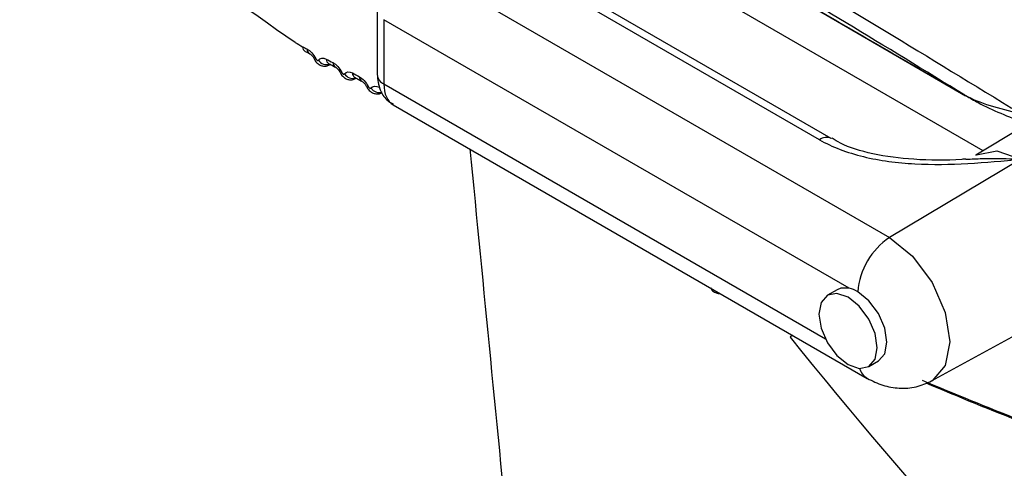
# Model space of a CAD drawing. Header units: millimetres. Extents: x 15440 to 16422, y 10215 to 11289.
# Tile 114 of 143: x 16171 to 16192, y 11043 to 11053. Entities that reach past the tile are written whole.
import ezdxf

# ---------------------------------------------------------------- set-up
doc = ezdxf.new("R2010")
doc.units = ezdxf.units.MM

msp = doc.modelspace()

# ---------------------------------------------------------------- linework, layer by layer
at = {"color": 7, "linetype": 'Continuous', "lineweight": 25}
for p, q in [((16188.253, 11050.308), (16180.339, 11054.876)), ((16187.996, 11050.279), (16180.212, 11054.773)), ((16179.163, 11054.124), (16189.53, 11048.14)), ((16178.328, 11053.107), (16178.328, 11051.703)), ((16191.575, 11050.036), (16186.299, 11053.081)), ((16188.648, 11047.031), (16178.475, 11052.903)), ((16178.475, 11052.903), (16178.475, 11051.499)), ((16177.287, 11051.916), (16177.302, 11051.924)), ((16177.839, 11051.64), (16177.843, 11051.638)), ((16177.856, 11051.617), (16177.869, 11051.624)), ((16178.475, 11051.499), (16188.125, 11045.928)), ((16191.172, 11051.255), (16191.192, 11051.242)), ((16178.68, 11051.042), (16189.042, 11045.06)), ((16192.42, 11050.548), (16191.418, 11049.941)), ((16188.262, 11050.302), (16188.253, 11050.308)), ((16192.396, 11049.852), (16189.53, 11048.14)), ((16190.448, 11045.004), (16194.889, 11047.443)), ((16188.385, 11047), (16188.173, 11046.877)), ((16187.409, 11046.003), (16187.353, 11045.958)), ((16189.073, 11045.318), (16189.285, 11045.441))]:
    msp.add_line(p, q, dxfattribs=at)
at = {"color": 7, "linetype": 'Continuous', "lineweight": 25, "flags": 128}
for points in [[(16191.418, 11049.941), (16191.43, 11049.948), (16191.873, 11050.034), (16192.396, 11049.852)], [(16189.53, 11048.14), (16190.033, 11047.734), (16190.46, 11047.158), (16190.745, 11046.501), (16190.845, 11045.862), (16190.745, 11045.339), (16190.46, 11045.01), (16190.443, 11045.001)], [(16187.986, 11046.465), (16188.035, 11046.156), (16188.173, 11045.838), (16188.379, 11045.559), (16188.623, 11045.363), (16188.866, 11045.278), (16189.073, 11045.318), (16189.211, 11045.477), (16189.259, 11045.73), (16189.211, 11046.04), (16189.073, 11046.358), (16188.866, 11046.636), (16188.623, 11046.833), (16188.379, 11046.917), (16188.173, 11046.877), (16188.035, 11046.718), (16187.986, 11046.465)], [(16188.648, 11047.031), (16188.467, 11047.032), (16188.385, 11047)], [(16189.285, 11045.441), (16189.285, 11045.441), (16189.423, 11045.6), (16189.472, 11045.853), (16189.423, 11046.162), (16189.285, 11046.48), (16189.079, 11046.759), (16188.835, 11046.955)]]:
    msp.add_lwpolyline(points, dxfattribs=at)
at = {"color": 7, "linetype": 'Continuous', "lineweight": 25}
for centre, radius, start, end in [((16176.818, 11052.317), 0.124, 181.57, 239.5713), ((16176.914, 11052.266), 0.123, 181.3661, 240.4944), ((16177.027, 11051.958), 0.103, 115.21, 132.2304), ((16177.227, 11052.142), 0.222, 213.2641, 286.1528), ((16177.333, 11052.044), 0.12, 180.777, 239.0864), ((16177.48, 11051.965), 0.119, 180.4852, 239.9225), ((16177.664, 11051.526), 0.252, 116.3119, 123.445), ((16177.797, 11051.839), 0.219, 212.8949, 285.9377), ((16177.904, 11051.738), 0.117, 179.8628, 238.5171), ((16178.054, 11051.656), 0.116, 179.5521, 239.348), ((16178.568, 11051.72), 0.24, 184.1293, 247.1908), ((16177.907, 11051.863), 0.476, 294.1732, 298.0434), ((16178.375, 11051.527), 0.217, 212.5216, 285.7608), ((16188.148, 11050.08), 0.25, 65.3239, 127.3198), ((16190.381, 11046.845), 1.55, 123.3345, 175.9262), ((16189.253, 11045.4), 0.4, 197.8099, 238.5425)]:
    msp.add_arc(centre, radius, start, end, dxfattribs=at)
for centre, major_axis, ratio, start_param, end_param in [((16235.009, 11079.581), (76.247, -1.13), 0.567151, 3.712601, 3.846877), ((16235.006, 11090.825), (76.047, 1.17), 0.587275, 4.009438, 4.144554), ((16235.009, 11090.663), (76.247, 1.17), 0.587249, 4.009463, 4.144578), ((16179.175, 11051.91), (0.493, 0.87), 0.572321, 2.351825, 3.137305), ((16235.009, 11079.581), (76.247, -1.13), 0.567151, 4.093317, 4.161993), ((16235.006, 11079.416), (76.047, -1.13), 0.567125, 4.092742, 4.162015)]:
    msp.add_ellipse(centre, major_axis=major_axis, ratio=ratio, start_param=start_param, end_param=end_param, dxfattribs=at)
for points, knots in [([(16181.076, 11057.608), (16182.823, 11056.6), (16184.643, 11055.53), (16188.431, 11053.269), (16190.379, 11052.088), (16192.374, 11050.864)], [0, 0, 0, 0, 0.5, 0.5, 1, 1, 1, 1]), ([(16191.172, 11051.255), (16190.299, 11051.791), (16189.435, 11052.317), (16187.728, 11053.35), (16186.883, 11053.858), (16184.391, 11055.344), (16182.786, 11056.287), (16181.242, 11057.178)], [0, 0, 0, 0, 0.25, 0.25, 0.5, 0.5, 1, 1, 1, 1]), ([(16182.064, 11056.526), (16183.841, 11055.5), (16185.618, 11054.473), (16187.393, 11053.446), (16188.653, 11052.716), (16189.913, 11051.986), (16191.172, 11051.255)], [0, 0, 0, 0, 0.00754219, 0.00754219, 0.00754219, 0.01289753, 0.01289753, 0.01289753, 0.01289753]), ([(16182.084, 11056.512), (16182.706, 11056.153), (16185.746, 11054.398), (16188.779, 11052.639), (16191.191, 11051.24)], [0, 0, 0, 0, 0.204672, 1, 1, 1, 1]), ([(16176.755, 11052.21), (16176.778, 11052.198), (16176.81, 11052.182), (16176.843, 11052.165), (16176.853, 11052.16)], [0, 0, 0, 0, 0.700025, 1, 1, 1, 1]), ([(16176.854, 11052.158), (16176.855, 11052.158), (16176.858, 11052.157), (16176.879, 11052.142), (16176.908, 11052.111), (16176.937, 11052.073), (16176.951, 11052.044), (16176.956, 11052.034)], [0, 0, 0, 0, 0.10084, 0.327756, 0.57556, 0.844965, 1, 1, 1, 1]), ([(16176.958, 11052.035), (16176.959, 11052.033), (16176.973, 11051.997), (16177.018, 11051.947), (16177.093, 11051.9), (16177.171, 11051.884), (16177.239, 11051.89), (16177.273, 11051.911), (16177.285, 11051.919)], [0, 0, 0, 0, 0.018696, 0.291542, 0.494596, 0.693473, 0.893122, 1, 1, 1, 1]), ([(16176.983, 11052.051), (16176.984, 11052.049), (16176.985, 11052.047), (16176.986, 11052.045), (16176.99, 11052.039), (16176.994, 11052.034), (16176.998, 11052.03), (16177.002, 11052.025), (16177.006, 11052.022), (16177.01, 11052.019), (16177.015, 11052.016), (16177.019, 11052.014), (16177.023, 11052.013), (16177.027, 11052.012), (16177.031, 11052.013), (16177.034, 11052.014), (16177.037, 11052.015), (16177.04, 11052.017), (16177.042, 11052.02)], [0, 0, 0, 0, 0.0000074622, 0.0000074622, 0.0000074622, 0.0000274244, 0.0000274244, 0.0000274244, 0.0000473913, 0.0000473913, 0.0000473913, 0.0000673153, 0.0000673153, 0.0000673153, 0.0000871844, 0.0000871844, 0.0000871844, 0.00010704, 0.00010704, 0.00010704, 0.00010704]), ([(16177.269, 11051.942), (16177.268, 11051.943), (16177.267, 11051.943), (16177.271, 11051.941), (16177.271, 11051.941)], [0, 0, 0, 0, 0.8145275, 1, 1, 1, 1]), ([(16177.271, 11051.941), (16177.305, 11051.923), (16177.354, 11051.897), (16177.404, 11051.871), (16177.419, 11051.863)], [0, 0, 0, 0, 0.700041, 1, 1, 1, 1]), ([(16177.421, 11051.862), (16177.422, 11051.861), (16177.425, 11051.86), (16177.448, 11051.843), (16177.478, 11051.811), (16177.507, 11051.772), (16177.52, 11051.745), (16177.525, 11051.735)], [0, 0, 0, 0, 0.1027537, 0.3322451, 0.5850029, 0.8580517, 1, 1, 1, 1]), ([(16177.526, 11051.736), (16177.527, 11051.734), (16177.542, 11051.699), (16177.587, 11051.649), (16177.661, 11051.601), (16177.739, 11051.585), (16177.808, 11051.591), (16177.842, 11051.612), (16177.854, 11051.62)], [0, 0, 0, 0, 0.018773, 0.288635, 0.49349, 0.692287, 0.892, 1, 1, 1, 1]), ([(16177.553, 11051.751), (16177.554, 11051.749), (16177.555, 11051.747), (16177.556, 11051.745), (16177.56, 11051.74), (16177.564, 11051.734), (16177.568, 11051.73), (16177.572, 11051.725), (16177.576, 11051.722), (16177.58, 11051.719), (16177.585, 11051.716), (16177.589, 11051.714), (16177.593, 11051.713), (16177.597, 11051.712), (16177.601, 11051.712), (16177.604, 11051.713), (16177.608, 11051.715), (16177.61, 11051.717), (16177.613, 11051.72)], [0, 0, 0, 0, 0.0000072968, 0.0000072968, 0.0000072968, 0.0000270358, 0.0000270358, 0.0000270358, 0.0000467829, 0.0000467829, 0.0000467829, 0.0000665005, 0.0000665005, 0.0000665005, 0.0000861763, 0.0000861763, 0.0000861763, 0.000105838, 0.000105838, 0.000105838, 0.000105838]), ([(16177.843, 11051.638), (16177.878, 11051.619), (16177.928, 11051.593), (16177.979, 11051.565), (16177.994, 11051.557)], [0, 0, 0, 0, 0.70004, 1, 1, 1, 1]), ([(16178.328, 11051.703), (16178.34, 11051.589), (16178.362, 11051.389), (16178.505, 11051.159), (16178.631, 11051.083), (16178.681, 11051.054)], [0, 0, 0, 0, 0.438758, 0.778565, 1, 1, 1, 1]), ([(16177.995, 11051.556), (16177.997, 11051.555), (16178.001, 11051.553), (16178.025, 11051.535), (16178.056, 11051.502), (16178.085, 11051.463), (16178.097, 11051.436), (16178.101, 11051.428)], [0, 0, 0, 0, 0.104749, 0.336936, 0.59454, 0.871041, 1, 1, 1, 1]), ([(16178.103, 11051.429), (16178.104, 11051.426), (16178.118, 11051.391), (16178.163, 11051.341), (16178.237, 11051.293), (16178.316, 11051.277), (16178.385, 11051.282), (16178.419, 11051.304), (16178.432, 11051.311)], [0, 0, 0, 0, 0.01885, 0.285606, 0.492279, 0.690928, 0.890691, 1, 1, 1, 1]), ([(16178.131, 11051.442), (16178.132, 11051.44), (16178.134, 11051.438), (16178.135, 11051.436), (16178.138, 11051.431), (16178.142, 11051.425), (16178.146, 11051.421), (16178.15, 11051.417), (16178.154, 11051.413), (16178.159, 11051.41), (16178.163, 11051.407), (16178.167, 11051.405), (16178.171, 11051.404), (16178.175, 11051.403), (16178.179, 11051.403), (16178.183, 11051.404), (16178.186, 11051.405), (16178.189, 11051.407), (16178.191, 11051.41)], [0, 0, 0, 0, 0.0000071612, 0.0000071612, 0.0000071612, 0.0000267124, 0.0000267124, 0.0000267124, 0.0000462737, 0.0000462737, 0.0000462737, 0.0000658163, 0.0000658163, 0.0000658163, 0.0000853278, 0.0000853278, 0.0000853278, 0.0001048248, 0.0001048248, 0.0001048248, 0.0001048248]), ([(16191.172, 11051.255), (16191.336, 11051.167), (16191.524, 11051.092), (16191.929, 11050.962), (16192.145, 11050.908), (16192.374, 11050.864)], [0, 0, 0, 0, 0.5, 0.5, 1, 1, 1, 1]), ([(16191.197, 11051.244), (16191.286, 11051.192), (16191.677, 11050.963), (16192.13, 11050.784), (16192.48, 11050.646)], [0, 0, 0, 0, 0.226751, 1, 1, 1, 1]), ([(16187.996, 11050.279), (16188.135, 11050.199), (16188.285, 11050.129), (16188.607, 11050.006), (16188.78, 11049.953), (16189.137, 11049.866), (16189.321, 11049.832), (16189.698, 11049.78), (16189.891, 11049.762), (16190.469, 11049.731), (16190.854, 11049.738), (16191.626, 11049.781), (16192.013, 11049.817), (16192.396, 11049.852)], [0, 0, 0, 0, 0.125, 0.125, 0.25, 0.25, 0.375, 0.375, 0.5, 0.5, 0.75, 0.75, 1, 1, 1, 1]), ([(16191.2, 11049.856), (16191.169, 11049.853), (16190.791, 11049.823), (16190.091, 11049.828), (16189.183, 11049.945), (16188.558, 11050.129), (16188.331, 11050.276), (16188.272, 11050.314)], [0, 0, 0, 0, 0.029009, 0.357507, 0.647585, 0.908779, 1, 1, 1, 1]), ([(16184.208, 11014.248), (16183.795, 11017.764), (16182.762, 11026.555), (16181.481, 11038.517), (16180.659, 11047.016), (16180.363, 11050.077)], [0, 0, 0, 0, 0.298908, 0.74747, 1, 1, 1, 1]), ([(16191.2, 11049.851), (16191.319, 11049.857), (16191.632, 11049.872), (16192.005, 11049.871), (16192.281, 11049.859), (16192.363, 11049.854), (16192.393, 11049.853), (16192.396, 11049.852)], [0, 0, 0, 0, 0.303095, 0.796504, 0.925867, 0.992563, 1, 1, 1, 1]), ([(16185.613, 11047.04), (16185.623, 11047.023), (16185.649, 11046.98), (16185.716, 11046.936), (16185.782, 11046.91), (16185.819, 11046.914), (16185.828, 11046.915)], [0, 0, 0, 0, 0.216551, 0.575509, 0.894799, 1, 1, 1, 1]), ([(16187.353, 11045.958), (16192.798, 11039.253), (16198.715, 11033.091), (16206.748, 11026.125), (16208.387, 11024.768), (16211.73, 11022.131), (16213.435, 11020.849), (16218.643, 11017.127), (16222.22, 11014.821), (16233.267, 11008.433), (16240.959, 11004.936), (16252.963, 11000.784), (16257.042, 10999.583), (16262.236, 10998.306), (16263.281, 10998.062), (16265.374, 10997.597), (16266.423, 10997.376), (16269.576, 10996.749), (16271.687, 10996.377), (16273.807, 10996.049)], [0, 0, 0, 0, 0.25, 0.25, 0.3125, 0.3125, 0.375, 0.375, 0.5, 0.5, 0.75, 0.75, 0.875, 0.875, 0.90625, 0.90625, 0.9375, 0.9375, 1, 1, 1, 1]), ([(16189.044, 11045.058), (16189.155, 11045.004), (16189.38, 11044.894), (16189.748, 11044.834), (16190.117, 11044.857), (16190.337, 11044.954), (16190.448, 11045.004)], [0, 0, 0, 0, 0.2364139, 0.484163, 0.7399321, 1, 1, 1, 1])]:
    msp.add_open_spline(points, degree=3, knots=knots, dxfattribs=at)
for points in [[(16176.537, 11052.408), (16176.589, 11052.372), (16176.642, 11052.341), (16176.694, 11052.313)], [(16176.694, 11052.313), (16176.727, 11052.297), (16176.759, 11052.28), (16176.792, 11052.263)], [(16176.792, 11052.263), (16176.861, 11052.227), (16176.933, 11052.147), (16176.983, 11052.051)], [(16177.042, 11052.02), (16177.078, 11052.071), (16177.142, 11052.08), (16177.212, 11052.043)], [(16177.212, 11052.043), (16177.262, 11052.017), (16177.311, 11051.991), (16177.361, 11051.964)], [(16177.361, 11051.964), (16177.431, 11051.927), (16177.503, 11051.847), (16177.553, 11051.751)], [(16177.613, 11051.72), (16177.65, 11051.769), (16177.716, 11051.776), (16177.787, 11051.738)], [(16177.787, 11051.738), (16177.837, 11051.711), (16177.888, 11051.684), (16177.939, 11051.657)], [(16177.939, 11051.657), (16178.01, 11051.619), (16178.082, 11051.538), (16178.131, 11051.442)], [(16178.191, 11051.41), (16178.231, 11051.458), (16178.297, 11051.464), (16178.369, 11051.425)], [(16188.835, 11046.955), (16188.772, 11046.992), (16188.708, 11047.017), (16188.648, 11047.031)]]:
    msp.add_open_spline(points, degree=3, dxfattribs=at)

doc.saveas('drawing.dxf')
